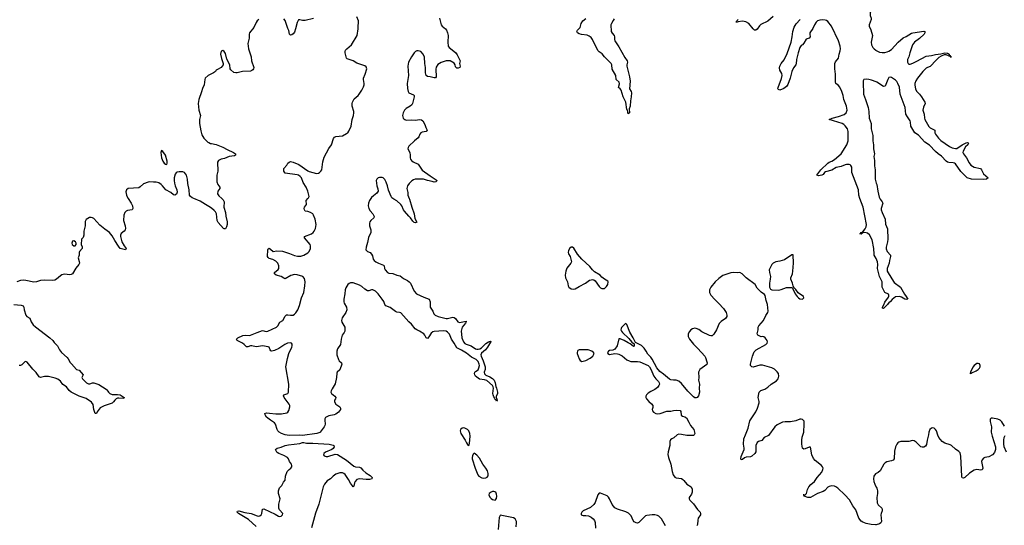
# Model space of a CAD drawing. Header units: inches. Extents: x 1474254 to 1647085, y 640389 to 772279.
# Tile 39 of 85: x 1527117 to 1541925, y 715091 to 722688. Entities that reach past the tile are written whole.
import ezdxf

# ---------------------------------------------------------------- set-up
doc = ezdxf.new("R2010")
doc.units = ezdxf.units.IN
doc.header["$MEASUREMENT"] = 0
for name, color, linetype in [('B5721', 7, 'Continuous'), ('B5722', 7, 'Continuous'), ('B5731', 7, 'Continuous'), ('B5732', 7, 'Continuous'), ('B5741', 7, 'Continuous'), ('B5742', 7, 'Continuous')]:
    doc.layers.add(name, color=color, linetype=linetype)

msp = doc.modelspace()

# ---------------------------------------------------------------- linework, layer by layer
at = {"layer": 'B5721', "color": 6, "elevation": 700}
for points in [[(1528747, 720000), (1528793, 719930), (1528814, 719890), (1528820, 719850), (1528810, 719829), (1528740, 719820), (1528718, 719810), (1528699, 719790), (1528681, 719750), (1528676, 719670), (1528706, 719590), (1528711, 719550), (1528704, 719530), (1528689, 719511), (1528643, 719477), (1528634, 719450), (1528633, 719430), (1528651, 719350), (1528689, 719289), (1528720, 719250), (1528710, 719232), (1528687, 719233), (1528630, 719252), (1528604, 719284), (1528549, 719369), (1528510, 719442), (1528470, 719488), (1528399, 719539), (1528322, 719602), (1528230, 719700), (1528210, 719713), (1528190, 719717), (1528166, 719714), (1528116, 719684), (1528103, 719657), (1528100, 719590), (1528084, 719510), (1528083, 719450), (1528070, 719415), (1528046, 719390), (1528041, 719310), (1528055, 719275), (1528055, 719250), (1528015, 719205), (1528011, 719190), (1528011, 719150), (1527995, 719110), (1528014, 719054), (1528015, 719030), (1528006, 719010), (1527964, 718956), (1527910, 718869), (1527890, 718858), (1527870, 718855), (1527790, 718862), (1527750, 718853), (1527730, 718841), (1527670, 718787), (1527644, 718776), (1527611, 718769), (1527484, 718776), (1527430, 718769), (1527370, 718751), (1527330, 718745), (1527210, 718771), (1527170, 718774), (1527130, 718770), (1527072, 718748)], [(1530000, 719854), (1529963, 719883), (1529910, 719910), (1529830, 719959), (1529734, 720000)], [(1527031, 718411), (1527140, 718400), (1527171, 718390), (1527179, 718370), (1527184, 718330), (1527211, 718250), (1527227, 718230), (1527270, 718203), (1527290, 718150), (1527321, 718101), (1527353, 718073), (1527570, 717910), (1527616, 717870), (1527638, 717838), (1527688, 717788), (1527716, 717730), (1527746, 717686), (1527832, 717610), (1527848, 717590), (1527877, 717537), (1527895, 717515), (1527974, 717434), (1528010, 717421), (1528073, 717350), (1528051, 717310), (1528060, 717290), (1528101, 717250), (1528124, 717230), (1528150, 717217), (1528170, 717215), (1528210, 717230), (1528230, 717233), (1528308, 717208), (1528419, 717139), (1528430, 717129), (1528453, 717090), (1528473, 717070), (1528510, 717058), (1528590, 717058), (1528630, 717050), (1528688, 717010), (1528682, 716998), (1528610, 717003), (1528590, 717001), (1528568, 716992), (1528547, 716973), (1528530, 716944), (1528510, 716928), (1528390, 716886), (1528330, 716857), (1528282, 716798), (1528270, 716769), (1528250, 716773), (1528232, 716830), (1528224, 716904), (1528199, 716939), (1528116, 716996), (1528010, 717031), (1527890, 717092), (1527859, 717119), (1527820, 717170), (1527768, 717208), (1527730, 717255), (1527690, 717287), (1527650, 717303), (1527550, 717326), (1527490, 717326), (1527430, 717314), (1527410, 717321), (1527366, 717386), (1527316, 717436), (1527230, 717544), (1527210, 717551), (1527195, 717545), (1527150, 717501), (1527130, 717491), (1527110, 717491)]]:
    msp.add_lwpolyline(points, dxfattribs=at)
msp.add_lwpolyline([(1527930, 719364), (1527910, 719358), (1527901, 719330), (1527906, 719310), (1527930, 719291), (1527950, 719292), (1527968, 719310), (1527969, 719330), (1527955, 719350)], close=True, dxfattribs=at)
at = {"layer": 'B5722', "color": 6, "elevation": 700}
for points in [[(1530000, 721872), (1529952, 721848), (1529909, 721811), (1529900, 721790), (1529893, 721710), (1529867, 721653), (1529854, 721606), (1529810, 721490), (1529802, 721430), (1529810, 721331), (1529838, 721250), (1529821, 721190), (1529820, 721130), (1529840, 721020), (1529859, 720959), (1529889, 720909), (1529947, 720850), (1529961, 720841), (1529989, 720829), (1530000, 720827)], [(1529734, 720000), (1529711, 720010), (1529685, 720030), (1529673, 720053), (1529667, 720130), (1529646, 720226), (1529641, 720290), (1529625, 720350), (1529597, 720390), (1529570, 720403), (1529517, 720403), (1529484, 720396), (1529470, 720389), (1529454, 720366), (1529439, 720310), (1529438, 720270), (1529445, 720230), (1529456, 720190), (1529482, 720130), (1529486, 720094), (1529474, 720066), (1529450, 720052), (1529430, 720055), (1529389, 720089), (1529316, 720130), (1529267, 720190), (1529246, 720210), (1529210, 720235), (1529170, 720249), (1529130, 720245), (1529070, 720251), (1529050, 720246), (1528978, 720222), (1528930, 720176), (1528910, 720164), (1528750, 720150), (1528726, 720134), (1528716, 720104), (1528723, 720050), (1528744, 720004), (1528747, 720000)]]:
    msp.add_lwpolyline(points, dxfattribs=at)
msp.add_lwpolyline([(1529250, 720722), (1529238, 720690), (1529250, 720610), (1529270, 720562), (1529290, 720530), (1529310, 720515), (1529330, 720511), (1529337, 720530), (1529336, 720564), (1529311, 720650), (1529270, 720709)], close=True, dxfattribs=at)
at = {"layer": 'B5731', "color": 6}
for points, elevation in [([(1530155, 720000), (1530179, 719979), (1530194, 719950), (1530188, 719870), (1530213, 719790), (1530218, 719738), (1530240, 719650), (1530238, 719610), (1530230, 719574), (1530213, 719547), (1530190, 719544), (1530180, 719550), (1530101, 719641), (1530089, 719669), (1530075, 719770), (1530060, 719800), (1530041, 719821), (1530000, 719854)], 700), ([(1532399, 720000), (1532380, 719970), (1532362, 719930), (1532359, 719890), (1532370, 719850), (1532390, 719817), (1532429, 719770), (1532447, 719730), (1532443, 719710), (1532397, 719670), (1532384, 719650), (1532378, 719630), (1532378, 719590), (1532396, 719530), (1532396, 719490), (1532363, 719417), (1532350, 719342), (1532328, 719270), (1532325, 719230), (1532346, 719206), (1532390, 719191), (1532410, 719165), (1532422, 719142), (1532435, 719090), (1532448, 719068), (1532471, 719051), (1532514, 719030), (1532590, 719002), (1532600, 718990), (1532605, 718950), (1532612, 718932), (1532650, 718887), (1532670, 718877), (1532730, 718873), (1532790, 718850), (1532838, 718838), (1532890, 718800), (1532950, 718770), (1532976, 718750), (1532996, 718730), (1533050, 718610), (1533085, 718570), (1533197, 718517), (1533277, 718490), (1533288, 718448), (1533289, 718370), (1533329, 718309), (1533344, 718270), (1533364, 718250), (1533409, 718229), (1533530, 718196), (1533550, 718196), (1533630, 718216), (1533650, 718214), (1533670, 718198), (1533709, 718149), (1533730, 718140), (1533830, 718157), (1533832, 718150), (1533822, 718130), (1533773, 718067), (1533765, 718050), (1533759, 718010), (1533761, 717961), (1533769, 717909), (1533790, 717850), (1533810, 717824), (1533831, 717811), (1533906, 717790), (1533970, 717744), (1533990, 717739), (1534010, 717739), (1534035, 717745), (1534062, 717758), (1534130, 717824), (1534166, 717850), (1534198, 717858), (1534208, 717850), (1534197, 717843), (1534153, 717770), (1534123, 717730), (1534064, 717676), (1534052, 717650), (1534057, 717630), (1534090, 717561), (1534117, 717470), (1534116, 717430), (1534103, 717390), (1534107, 717367), (1534127, 717347), (1534190, 717324), (1534230, 717299), (1534255, 717270), (1534270, 717233), (1534278, 717178), (1534290, 717154), (1534305, 717090), (1534304, 717070), (1534284, 717024), (1534284, 717010), (1534290, 717001), (1534296, 716970), (1534290, 716954), (1534278, 716978), (1534270, 716981), (1534263, 717003), (1534250, 717020), (1534237, 717050), (1534233, 717070), (1534244, 717150), (1534240, 717170), (1534227, 717190), (1534145, 717265), (1534110, 717277), (1534030, 717286), (1533972, 717330), (1533960, 717350), (1533956, 717370), (1533962, 717390), (1533970, 717401), (1534012, 717428), (1534024, 717456), (1534030, 717490), (1534027, 717510), (1534010, 717550), (1533980, 717580), (1533910, 717619), (1533836, 717676), (1533763, 717723), (1533690, 717759), (1533652, 717830), (1533613, 717890), (1533581, 717961), (1533553, 717993), (1533530, 718006), (1533490, 718015), (1533350, 718004), (1533330, 717997), (1533304, 717976), (1533270, 717921), (1533250, 717900), (1533230, 717907), (1533211, 717950), (1533195, 717970), (1533131, 718010), (1533088, 718028), (1533064, 718044), (1533010, 718115), (1532970, 718149), (1532850, 718281), (1532830, 718291), (1532790, 718296), (1532770, 718304), (1532690, 718363), (1532624, 718390), (1532610, 718407), (1532592, 718452), (1532568, 718490), (1532509, 718570), (1532470, 718610), (1532430, 718630), (1532410, 718630), (1532370, 718615), (1532350, 718616), (1532310, 718637), (1532261, 718681), (1532230, 718700), (1532130, 718732), (1532090, 718736), (1532070, 718726), (1532054, 718710), (1532021, 718659), (1532011, 718630), (1532008, 718570), (1531992, 718490), (1531993, 718450), (1531999, 718430), (1532034, 718370), (1532039, 718330), (1532023, 718290), (1531967, 718210), (1531956, 718170), (1531963, 718143), (1532006, 718070), (1532007, 718010), (1531999, 717990), (1531969, 717950), (1531954, 717890), (1531943, 717810), (1531898, 717742), (1531885, 717710), (1531889, 717650), (1531910, 717582), (1531923, 717563), (1531958, 717530), (1531964, 717510), (1531933, 717427), (1531892, 717390), (1531885, 717375), (1531884, 717310), (1531864, 717216), (1531818, 717142), (1531802, 717110), (1531799, 717090), (1531806, 717070), (1531856, 717030), (1531873, 717010), (1531866, 716990), (1531850, 716970), (1531850, 716944), (1531872, 716912), (1531931, 716871), (1531941, 716850), (1531940, 716830), (1531911, 716790), (1531870, 716760), (1531848, 716750), (1531766, 716734), (1531717, 716710), (1531705, 716690), (1531704, 716670), (1531711, 716610), (1531708, 716590), (1531698, 716570), (1531637, 716490), (1531630, 716486), (1531585, 716470), (1531370, 716441), (1531330, 716445), (1531170, 716442), (1531108, 716450), (1531057, 716470), (1531022, 716490), (1530998, 716510), (1530987, 716530), (1530964, 716610), (1530947, 716630), (1530889, 716670), (1530830, 716718), (1530807, 716750), (1530805, 716770), (1530830, 716782), (1530874, 716774), (1530968, 716768), (1531053, 716767), (1531137, 716783), (1531150, 716790), (1531165, 716815), (1531178, 716870), (1531180, 716890), (1531172, 716910), (1531095, 717010), (1531083, 717037), (1531089, 717051), (1531150, 717070), (1531162, 717090), (1531165, 717210), (1531122, 717470), (1531143, 717597), (1531167, 717673), (1531210, 717770), (1531216, 717790), (1531215, 717815), (1531207, 717827), (1531190, 717834), (1531146, 717830), (1531103, 717810), (1531013, 717747), (1530950, 717716), (1530910, 717709), (1530895, 717715), (1530886, 717726), (1530871, 717770), (1530855, 717775), (1530770, 717787), (1530710, 717776), (1530675, 717775), (1530610, 717787), (1530590, 717787), (1530550, 717773), (1530530, 717773), (1530495, 717810), (1530467, 717830), (1530388, 717870), (1530380, 717890), (1530396, 717910), (1530475, 717945), (1530510, 717950), (1530570, 717945), (1530590, 717948), (1530689, 717990), (1530770, 718018), (1530825, 718005), (1530850, 718009), (1530980, 718070), (1531002, 718090), (1531030, 718141), (1531075, 718170), (1531110, 718232), (1531129, 718251), (1531150, 718254), (1531190, 718247), (1531230, 718249), (1531250, 718261), (1531270, 718281), (1531301, 718330), (1531324, 718396), (1531354, 718510), (1531389, 718590), (1531408, 718690), (1531409, 718749), (1531399, 718799), (1531374, 718830), (1531290, 718856), (1531250, 718859), (1531197, 718843), (1531110, 718796), (1531090, 718803), (1531050, 718830), (1530973, 718850), (1530947, 718867), (1530949, 718890), (1531007, 718933), (1531015, 718950), (1531016, 718990), (1530999, 719030), (1530970, 719059), (1530924, 719084), (1530870, 719100), (1530854, 719114), (1530846, 719130), (1530848, 719230), (1530855, 719245), (1530870, 719253), (1530890, 719241), (1530930, 719204), (1530986, 719214), (1531070, 719212), (1531176, 719176), (1531250, 719145), (1531294, 719134), (1531344, 719136), (1531390, 719150), (1531450, 719184), (1531470, 719205), (1531490, 719250), (1531493, 719290), (1531485, 719310), (1531399, 719410), (1531400, 719430), (1531507, 719470), (1531531, 719489), (1531547, 719510), (1531565, 719550), (1531576, 719610), (1531560, 719690), (1531538, 719750), (1531526, 719770), (1531493, 719793), (1531450, 719807), (1531413, 719813), (1531400, 719830), (1531397, 719850), (1531402, 719870), (1531430, 719910), (1531428, 719970), (1531453, 720000)], 700), ([(1532976, 720000), (1532980, 719990), (1533013, 719870), (1533049, 719770), (1533061, 719701), (1533092, 719648), (1533070, 719635), (1533050, 719643), (1533030, 719662), (1532996, 719710), (1532970, 719734), (1532904, 719810), (1532890, 719832), (1532865, 719890), (1532848, 719910), (1532790, 719966), (1532743, 719990), (1532730, 720000)], 700), ([(1540000, 719101), (1539970, 719149), (1539966, 719166), (1539965, 719250), (1539938, 719378), (1539897, 719457), (1539870, 719482), (1539830, 719488), (1539797, 719483), (1539770, 719466), (1539750, 719470), (1539764, 719476), (1539772, 719490), (1539797, 719503), (1539833, 719547), (1539846, 719574), (1539852, 719612), (1539801, 719870), (1539751, 720000)], 700), ([(1540000, 715100), (1539990, 715097), (1539921, 715101), (1539850, 715117), (1539797, 715137), (1539773, 715153), (1539739, 715199), (1539690, 715325), (1539646, 715386), (1539596, 715476), (1539527, 715550), (1539419, 715650), (1539390, 715671), (1539370, 715680), (1539330, 715686), (1539290, 715676), (1539270, 715665), (1539226, 715614), (1539202, 715598), (1539116, 715570), (1539010, 715511), (1538970, 715510), (1538913, 715530), (1538908, 715548), (1538902, 715550), (1538930, 715551), (1538950, 715569), (1538966, 715630), (1538986, 715670), (1539016, 715704), (1539073, 715750), (1539109, 715811), (1539179, 715890), (1539198, 715930), (1539200, 715950), (1539192, 715970), (1539177, 715990), (1539083, 716063), (1539055, 716095), (1539031, 716150), (1539010, 716263), (1538990, 716267), (1538930, 716239), (1538910, 716236), (1538892, 716252), (1538879, 716310), (1538878, 716370), (1538885, 716415), (1538912, 716490), (1538917, 716610), (1538914, 716654), (1538907, 716667), (1538890, 716682), (1538870, 716686), (1538850, 716684), (1538790, 716660), (1538710, 716645), (1538630, 716645), (1538590, 716640), (1538510, 716603), (1538475, 716570), (1538379, 716441), (1538315, 716410), (1538277, 716363), (1538230, 716349), (1538210, 716335), (1538190, 716290), (1538187, 716193), (1538171, 716170), (1538130, 716130), (1538110, 716118), (1538044, 716116), (1538017, 716103), (1537990, 716081), (1537970, 716073), (1537961, 716090), (1537966, 716126), (1538013, 716230), (1538014, 716250), (1538004, 716310), (1538007, 716390), (1538035, 716450), (1538071, 716550), (1538100, 716660), (1538190, 716796), (1538214, 716850), (1538236, 716930), (1538237, 716950), (1538225, 717010), (1538233, 717067), (1538240, 717090), (1538265, 717115), (1538322, 717138), (1538370, 717169), (1538421, 717210), (1538497, 717263), (1538522, 717290), (1538531, 717310), (1538534, 717330), (1538527, 717370), (1538510, 717399), (1538470, 717436), (1538430, 717457), (1538290, 717495), (1538250, 717495), (1538150, 717467), (1538127, 717470), (1538108, 717490), (1538108, 717510), (1538137, 717630), (1538162, 717698), (1538192, 717728), (1538337, 717810), (1538358, 717830), (1538365, 717850), (1538360, 717870), (1538330, 717907), (1538310, 717921), (1538290, 717927), (1538270, 717925), (1538236, 717936), (1538217, 717950), (1538210, 717970), (1538222, 718030), (1538225, 718070), (1538232, 718090), (1538304, 718170), (1538337, 718243), (1538369, 718290), (1538373, 718310), (1538363, 718410), (1538344, 718470), (1538330, 718546), (1538320, 718560), (1538270, 718594), (1538210, 718656), (1538178, 718710), (1538041, 718810), (1537982, 718870), (1537950, 718888), (1537910, 718885), (1537850, 718891), (1537810, 718886), (1537690, 718842), (1537630, 718799), (1537577, 718750), (1537512, 718670), (1537490, 718630), (1537490, 718590), (1537510, 718550), (1537570, 718482), (1537630, 718425), (1537700, 718350), (1537741, 718290), (1537752, 718250), (1537750, 718230), (1537730, 718196), (1537665, 718155), (1537636, 718124), (1537595, 718030), (1537557, 717963), (1537530, 717939), (1537510, 717936), (1537490, 717941), (1537378, 717998), (1537330, 718034), (1537290, 718050), (1537270, 718051), (1537236, 718044), (1537210, 718028), (1537190, 718003), (1537173, 717970), (1537169, 717950), (1537172, 717930), (1537193, 717890), (1537253, 717813), (1537316, 717750), (1537419, 717630), (1537432, 717610), (1537453, 717547), (1537456, 717530), (1537450, 717509), (1537346, 717434), (1537328, 717392), (1537333, 717310), (1537328, 717270), (1537342, 717210), (1537334, 717150), (1537340, 717090), (1537324, 717036), (1537307, 717013), (1537290, 717005), (1537270, 717006), (1537250, 717020), (1537167, 717107), (1537070, 717223), (1537030, 717259), (1536990, 717273), (1536949, 717271), (1536910, 717277), (1536890, 717285), (1536802, 717362), (1536744, 717404), (1536698, 717458), (1536630, 717587), (1536610, 717616), (1536564, 717664), (1536541, 717710), (1536510, 717752), (1536470, 717792), (1536379, 717839), (1536344, 717910), (1536294, 717994), (1536250, 718109), (1536238, 718118), (1536230, 718122), (1536170, 718063), (1536161, 718050), (1536159, 718030), (1536168, 718010), (1536184, 717990), (1536280, 717900), (1536324, 717844), (1536356, 717816), (1536361, 717790), (1536357, 717783), (1536350, 717779), (1536300, 717820), (1536270, 717832), (1536210, 717870), (1536150, 717891), (1536130, 717891), (1536101, 717790), (1536070, 717739), (1536039, 717721), (1535990, 717717), (1535972, 717710), (1535956, 717690), (1535961, 717670), (1535990, 717656), (1536070, 717671), (1536110, 717669), (1536130, 717663), (1536179, 717639), (1536250, 717578), (1536281, 717561), (1536310, 717552), (1536410, 717552), (1536446, 717546), (1536570, 717493), (1536591, 717471), (1536610, 717439), (1536654, 717330), (1536685, 717290), (1536724, 717250), (1536736, 717230), (1536737, 717210), (1536731, 717190), (1536710, 717160), (1536670, 717130), (1536610, 717103), (1536570, 717079), (1536542, 717050), (1536533, 717030), (1536534, 717010), (1536542, 716990), (1536579, 716950), (1536618, 716918), (1536637, 716890), (1536639, 716861), (1536628, 716830), (1536634, 716810), (1536647, 716790), (1536683, 716770), (1536710, 716766), (1536750, 716772), (1536850, 716806), (1536910, 716804), (1536950, 716816), (1536990, 716821), (1537050, 716817), (1537062, 716802), (1537066, 716746), (1537084, 716730), (1537119, 716719), (1537144, 716704), (1537181, 716641), (1537204, 716590), (1537255, 716530), (1537273, 716470), (1537263, 716450), (1537250, 716442), (1537150, 716440), (1537070, 716457), (1537030, 716459), (1537005, 716450), (1536956, 716404), (1536926, 716390), (1536906, 716374), (1536896, 716350), (1536894, 716290), (1536870, 716197), (1536865, 716155), (1536874, 716110), (1536908, 716008), (1536930, 715899), (1536946, 715850), (1536970, 715816), (1536990, 715804), (1537070, 715792), (1537090, 715780), (1537106, 715766), (1537152, 715710), (1537218, 715670), (1537232, 715632), (1537232, 715590), (1537221, 715559), (1537185, 715510), (1537184, 715490), (1537195, 715470), (1537253, 715413), (1537309, 715330), (1537353, 715290), (1537357, 715270), (1537354, 715250), (1537323, 715197), (1537314, 715170), (1537310, 715104), (1537299, 715081)], 800), ([(1530675, 715075), (1530557, 715177), (1530407, 715270), (1530389, 715291), (1530390, 715294), (1530395, 715305), (1530412, 715310), (1530503, 715283), (1530597, 715270), (1530690, 715232), (1530710, 715228), (1530730, 715233), (1530750, 715250), (1530761, 715270), (1530768, 715332), (1530770, 715336), (1530790, 715337), (1530959, 715259), (1531010, 715226), (1531030, 715224), (1531050, 715229), (1531070, 715246), (1531076, 715270), (1531023, 715323), (1531014, 715350), (1531013, 715410), (1531037, 715490), (1531012, 715570), (1531008, 715610), (1531026, 715654), (1531058, 715690), (1531083, 715737), (1531111, 715769), (1531113, 715830), (1531141, 715899), (1531168, 715932), (1531197, 715950), (1531211, 715970), (1531212, 715990), (1531204, 716010), (1531173, 716050), (1531159, 716090), (1531145, 716110), (1531090, 716142), (1531014, 716170), (1530990, 716184), (1530982, 716190), (1530966, 716230), (1530987, 716250), (1531050, 716264), (1531112, 716290), (1531158, 716302), (1531330, 716322), (1531370, 716337), (1531390, 716337), (1531430, 716327), (1531527, 716327), (1531770, 716311), (1531834, 716294), (1531841, 716290), (1531846, 716270), (1531834, 716246), (1531811, 716229), (1531718, 716190), (1531690, 716170), (1531686, 716150), (1531697, 716137), (1531726, 716126), (1531750, 716126), (1531860, 716160), (1531896, 716156), (1532030, 716072), (1532140, 715980), (1532170, 715970), (1532227, 715967), (1532250, 715957), (1532280, 715920), (1532321, 715881), (1532390, 715840), (1532418, 715810), (1532414, 715790), (1532379, 715781), (1532330, 715779), (1532230, 715787), (1532210, 715785), (1532190, 715777), (1532163, 715750), (1532154, 715730), (1532142, 715678), (1532130, 715670), (1532124, 715684), (1532090, 715725), (1532061, 715781), (1532012, 715852), (1531992, 715872), (1531970, 715881), (1531930, 715881), (1531870, 715858), (1531830, 715830), (1531790, 715791), (1531743, 715757), (1531703, 715710), (1531682, 715670), (1531617, 715410), (1531564, 715276), (1531523, 715110), (1531505, 715055)], 700), ([(1540000, 715871), (1539990, 715865), (1539965, 715830), (1539960, 715790), (1539964, 715750), (1539978, 715710), (1540000, 715666)], 800), ([(1536830, 715082), (1536770, 715186), (1536730, 715227), (1536710, 715238), (1536670, 715249), (1536631, 715249), (1536550, 715239), (1536530, 715231), (1536430, 715132), (1536410, 715124), (1536390, 715126), (1536361, 715141), (1536341, 715161), (1536313, 715233), (1536295, 715255), (1536273, 715273), (1536233, 715293), (1536110, 715332), (1536070, 715356), (1536030, 715405), (1535989, 715490), (1535970, 715516), (1535950, 715533), (1535850, 715575), (1535830, 715574), (1535812, 715550), (1535770, 715436), (1535750, 715404), (1535700, 715360), (1535590, 715307), (1535571, 715290), (1535562, 715270), (1535561, 715250), (1535590, 715237), (1535630, 715238), (1535670, 715231), (1535713, 715213), (1535743, 715190), (1535761, 715161), (1535771, 715131), (1535776, 715050)], 800), ([(1534582, 715070), (1534591, 715130), (1534587, 715150), (1534567, 715187), (1534544, 715204), (1534370, 715238), (1534350, 715241), (1534343, 715237), (1534330, 715210), (1534313, 715027)], 800)]:
    msp.add_lwpolyline(points, dxfattribs=dict(at, elevation=elevation))
at = {"layer": 'B5731', "color": 6, "elevation": 800}
for points in [[(1535430, 719269), (1535410, 719269), (1535390, 719256), (1535370, 719222), (1535365, 719190), (1535371, 719170), (1535394, 719130), (1535416, 719050), (1535407, 719030), (1535344, 718956), (1535329, 718911), (1535321, 718850), (1535327, 718810), (1535354, 718750), (1535367, 718687), (1535375, 718670), (1535410, 718645), (1535450, 718639), (1535470, 718643), (1535530, 718679), (1535629, 718730), (1535688, 718772), (1535710, 718780), (1535730, 718782), (1535750, 718778), (1535770, 718764), (1535830, 718677), (1535850, 718658), (1535870, 718647), (1535910, 718649), (1535943, 718677), (1535964, 718710), (1535969, 718749), (1535961, 718761), (1535910, 718789), (1535870, 718821), (1535845, 718850), (1535762, 718902), (1535730, 718930), (1535690, 718978), (1535570, 719090), (1535504, 719164), (1535450, 719255)], [(1538750, 719155), (1538730, 719153), (1538618, 719082), (1538550, 719058), (1538490, 719048), (1538451, 719029), (1538430, 719010), (1538390, 718930), (1538392, 718890), (1538408, 718830), (1538406, 718790), (1538392, 718730), (1538393, 718690), (1538396, 718670), (1538410, 718641), (1538430, 718627), (1538530, 718624), (1538570, 718632), (1538650, 718666), (1538725, 718665), (1538738, 718658), (1538746, 718646), (1538781, 718570), (1538810, 718527), (1538830, 718507), (1538850, 718496), (1538890, 718491), (1538909, 718510), (1538904, 718530), (1538823, 718583), (1538790, 718635), (1538762, 718662), (1538748, 718688), (1538741, 718730), (1538715, 718790), (1538715, 718810), (1538739, 718870), (1538746, 718910), (1538754, 719030)], [(1535550, 717730), (1535530, 717726), (1535510, 717716), (1535504, 717710), (1535499, 717690), (1535503, 717670), (1535532, 717592), (1535547, 717567), (1535570, 717553), (1535630, 717567), (1535697, 717603), (1535736, 717630), (1535759, 717670), (1535749, 717690), (1535724, 717710), (1535668, 717728)], [(1533785, 716555), (1533770, 716549), (1533748, 716532), (1533744, 716510), (1533747, 716490), (1533754, 716470), (1533816, 716370), (1533835, 716330), (1533850, 716307), (1533870, 716291), (1533879, 716301), (1533882, 716318), (1533891, 716431), (1533887, 716470), (1533870, 716509), (1533850, 716529), (1533810, 716549)], [(1533950, 716174), (1533938, 716162), (1533925, 716135), (1533920, 716110), (1533923, 716090), (1533965, 715950), (1534005, 715850), (1534023, 715830), (1534070, 715806), (1534090, 715801), (1534130, 715805), (1534150, 715816), (1534164, 715836), (1534163, 715870), (1534151, 715911), (1534127, 715950), (1534081, 716010), (1534030, 716101), (1533990, 716144)], [(1534250, 715600), (1534230, 715597), (1534209, 715590), (1534179, 715570), (1534175, 715550), (1534190, 715513), (1534210, 715493), (1534230, 715480), (1534270, 715471), (1534287, 715493), (1534292, 715528), (1534290, 715557), (1534277, 715590)]]:
    msp.add_lwpolyline(points, close=True, dxfattribs=at)
at = {"layer": 'B5732', "color": 6, "elevation": 700}
for points in [[(1540000, 723094), (1539994, 723090), (1539970, 723051), (1539961, 723010), (1539962, 722990), (1539981, 722950), (1539983, 722930), (1539926, 722834), (1539907, 722790), (1539906, 722750), (1539921, 722710), (1539921, 722690), (1539893, 722610), (1539894, 722590), (1539918, 722538), (1539945, 722450), (1539925, 722350), (1539930, 722310), (1539950, 722272), (1539968, 722250), (1539991, 722231), (1540000, 722226)], [(1530714, 722690), (1530689, 722671), (1530672, 722648), (1530637, 722570), (1530575, 722490), (1530569, 722470), (1530570, 722410), (1530548, 722332), (1530559, 722250), (1530596, 722130), (1530602, 722070), (1530637, 721970), (1530635, 721950), (1530626, 721934), (1530610, 721923), (1530586, 721914), (1530470, 721909), (1530390, 721887), (1530367, 721887), (1530336, 721896), (1530293, 721933), (1530282, 721950), (1530280, 722010), (1530235, 722095), (1530210, 722178), (1530190, 722209), (1530170, 722225), (1530147, 722213), (1530136, 722170), (1530150, 722105), (1530178, 722030), (1530178, 722010), (1530146, 721970), (1530090, 721942), (1530074, 721930), (1530061, 721910), (1530032, 721888), (1530000, 721872)], [(1531453, 720000), (1531462, 720010), (1531469, 720030), (1531468, 720052), (1531453, 720110), (1531425, 720170), (1531383, 720243), (1531354, 720310), (1531334, 720334), (1531310, 720350), (1531290, 720357), (1531110, 720380), (1531090, 720410), (1531088, 720430), (1531092, 720450), (1531136, 720504), (1531150, 720530), (1531170, 720549), (1531190, 720555), (1531230, 720545), (1531313, 720510), (1531450, 720415), (1531470, 720406), (1531583, 720377), (1531610, 720380), (1531627, 720390), (1531648, 720410), (1531659, 720430), (1531677, 720550), (1531698, 720622), (1531769, 720751), (1531808, 720810), (1531835, 720905), (1531850, 720923), (1531870, 720933), (1531970, 720945), (1532030, 720976), (1532050, 720990), (1532066, 721014), (1532100, 721090), (1532115, 721190), (1532139, 721250), (1532145, 721290), (1532143, 721310), (1532118, 721390), (1532117, 721430), (1532122, 721450), (1532150, 721500), (1532206, 721550), (1532222, 721570), (1532264, 721630), (1532290, 721679), (1532299, 721710), (1532300, 721730), (1532288, 721790), (1532289, 721810), (1532313, 721870), (1532336, 721950), (1532330, 721979), (1532310, 721997), (1532190, 722035), (1532130, 722071), (1532041, 722101), (1532031, 722111), (1532011, 722190), (1532011, 722210), (1532018, 722230), (1532035, 722250), (1532106, 722310), (1532191, 722449), (1532208, 722550), (1532207, 722590), (1532215, 722645), (1532211, 722669), (1532186, 722730)], [(1531534, 722706), (1531410, 722675), (1531370, 722674), (1531330, 722686), (1531310, 722684), (1531290, 722646), (1531267, 722550), (1531250, 722501), (1531230, 722474), (1531210, 722458), (1531190, 722454), (1531176, 722470), (1531166, 722526), (1531150, 722558), (1531110, 722677), (1531090, 722701)], [(1533432, 722710), (1533454, 722610), (1533470, 722589), (1533521, 722550), (1533535, 722530), (1533553, 722490), (1533559, 722450), (1533555, 722350), (1533562, 722290), (1533576, 722270), (1533673, 722193), (1533699, 722159), (1533740, 722070), (1533730, 722030), (1533744, 721990), (1533739, 721970), (1533710, 721958), (1533690, 721961), (1533670, 721982), (1533664, 722010), (1533653, 722033), (1533590, 722070), (1533530, 722069), (1533456, 722044), (1533429, 722031), (1533407, 722013), (1533383, 721977), (1533377, 721943), (1533379, 721830), (1533370, 721816), (1533350, 721813), (1533290, 721831), (1533250, 721832), (1533229, 721849), (1533220, 721890), (1533219, 721970), (1533210, 722030), (1533204, 722124), (1533183, 722170), (1533150, 722208), (1533110, 722222), (1533090, 722220), (1533070, 722210), (1533050, 722190), (1533009, 722131), (1532965, 722050), (1532954, 721990), (1532965, 721850), (1532947, 721730), (1532952, 721652), (1532961, 721610), (1532971, 721591), (1533039, 721559), (1533049, 721550), (1533050, 721530), (1533025, 721430), (1533015, 721410), (1532992, 721388), (1532930, 721352), (1532906, 721330), (1532884, 721290), (1532876, 721250), (1532878, 721230), (1532885, 721210), (1532896, 721196), (1532910, 721186), (1532930, 721180), (1533010, 721185), (1533070, 721178), (1533130, 721190), (1533162, 721182), (1533178, 721170), (1533212, 721112), (1533226, 721066), (1533244, 721030), (1533231, 721009), (1533170, 720998), (1533151, 720989), (1533136, 720970), (1533120, 720930), (1533108, 720912), (1533053, 720870), (1532970, 720790), (1532959, 720770), (1532956, 720750), (1532985, 720690), (1532992, 720650), (1532992, 720610), (1532997, 720590), (1533010, 720570), (1533035, 720550), (1533110, 720519), (1533170, 720428), (1533290, 720340), (1533396, 720270), (1533376, 720250), (1533350, 720249), (1533319, 720259), (1533250, 720270), (1533190, 720294), (1533066, 720294), (1533038, 720282), (1533014, 720266), (1532975, 720225), (1532950, 720190), (1532939, 720150), (1532955, 720090), (1532957, 720050), (1532976, 720000)], [(1536057, 722703), (1536045, 722675), (1536016, 722630), (1536010, 722610), (1536014, 722510), (1536026, 722486), (1536060, 722450), (1536065, 722430), (1536062, 722390), (1536066, 722370), (1536130, 722280), (1536219, 722119), (1536255, 722070), (1536257, 722050), (1536248, 722010), (1536247, 721990), (1536288, 721830), (1536296, 721764), (1536287, 721650), (1536314, 721610), (1536319, 721590), (1536314, 721530), (1536301, 721470), (1536296, 721390), (1536285, 721350), (1536290, 721289), (1536270, 721274), (1536258, 721330), (1536250, 721341), (1536233, 721450), (1536191, 721530), (1536164, 721630), (1536150, 721650), (1536124, 721670), (1536137, 721723), (1536133, 721750), (1536090, 721790), (1536082, 721850), (1536027, 721947), (1536022, 722010), (1536011, 722031), (1535910, 722128), (1535875, 722175), (1535830, 722207), (1535810, 722227), (1535732, 722392), (1535710, 722418), (1535682, 722442), (1535650, 722457), (1535566, 722466), (1535530, 722477), (1535504, 722490), (1535494, 722510), (1535506, 722530), (1535547, 722570), (1535559, 722630), (1535584, 722670), (1535630, 722706)], [(1538450, 722735), (1538370, 722666), (1538263, 722617), (1538242, 722598), (1538210, 722548), (1538190, 722529), (1538170, 722533), (1538150, 722551), (1538082, 722630), (1538038, 722658), (1537990, 722668), (1537922, 722658), (1537909, 722649), (1537888, 722650), (1537900, 722660), (1537901, 722670), (1537925, 722690)], [(1539751, 720000), (1539750, 720002), (1539738, 720050), (1539731, 720130), (1539634, 720394), (1539631, 720471), (1539619, 720499), (1539609, 720509), (1539590, 720514), (1539553, 720513), (1539530, 720508), (1539470, 720483), (1539394, 720466), (1539330, 720428), (1539238, 720402), (1539221, 720390), (1539199, 720361), (1539182, 720350), (1539130, 720344), (1539107, 720350), (1539165, 720430), (1539270, 720532), (1539290, 720546), (1539330, 720561), (1539373, 720587), (1539470, 720670), (1539559, 720810), (1539575, 720870), (1539576, 721010), (1539565, 721050), (1539534, 721094), (1539514, 721114), (1539489, 721129), (1539289, 721190), (1539337, 721210), (1539430, 721231), (1539516, 721264), (1539548, 721290), (1539561, 721330), (1539552, 721390), (1539514, 721490), (1539501, 721550), (1539480, 721610), (1539450, 721674), (1539430, 721699), (1539393, 721730), (1539386, 721750), (1539385, 721870), (1539377, 721950), (1539377, 722030), (1539385, 722055), (1539432, 722110), (1539441, 722170), (1539459, 722221), (1539461, 722250), (1539455, 722290), (1539430, 722370), (1539325, 722590), (1539270, 722660), (1539250, 722675), (1539230, 722682), (1539190, 722686), (1539150, 722683), (1539118, 722670), (1539097, 722650), (1539071, 722610), (1539046, 722554), (1539001, 722490), (1538998, 722470), (1539007, 722430), (1538988, 722412), (1538947, 722393), (1538910, 722333), (1538890, 722312), (1538870, 722299), (1538850, 722269), (1538823, 722190), (1538817, 722150), (1538801, 722090), (1538796, 722024), (1538791, 722010), (1538755, 721965), (1538730, 721910), (1538706, 721810), (1538670, 721715), (1538650, 721686), (1538610, 721653), (1538550, 721630), (1538530, 721637), (1538521, 721650), (1538522, 721670), (1538575, 721805), (1538583, 721850), (1538577, 721877), (1538547, 721930), (1538544, 721964), (1538548, 721990), (1538569, 722030), (1538614, 722086), (1538659, 722181), (1538718, 722350), (1538735, 722430), (1538746, 722510), (1538765, 722575), (1538796, 722624), (1538854, 722690)], [(1540000, 721754), (1539930, 721781), (1539890, 721790), (1539846, 721794), (1539810, 721787), (1539802, 721770), (1539801, 721750), (1539808, 721570), (1539840, 721490), (1539878, 721370), (1539887, 721310), (1539893, 721210), (1539921, 721130), (1539925, 721050), (1539947, 720950), (1539946, 720870), (1539956, 720810), (1539957, 720750), (1539973, 720670), (1539962, 720630), (1539971, 720571), (1539973, 720490), (1539981, 720430), (1539984, 720290), (1540000, 720233)], [(1530000, 720827), (1530070, 720815), (1530170, 720774), (1530236, 720736), (1530333, 720693), (1530361, 720670), (1530362, 720650), (1530350, 720643), (1530270, 720633), (1530196, 720604), (1530145, 720590), (1530109, 720570), (1530094, 720546), (1530096, 720410), (1530082, 720350), (1530081, 720250), (1530095, 720210), (1530127, 720170), (1530125, 720150), (1530095, 720110), (1530091, 720070), (1530110, 720039), (1530155, 720000)], [(1532730, 720000), (1532713, 720013), (1532702, 720030), (1532665, 720125), (1532650, 720190), (1532630, 720248), (1532610, 720287), (1532585, 720310), (1532570, 720315), (1532530, 720316), (1532508, 720310), (1532487, 720293), (1532480, 720270), (1532481, 720230), (1532489, 720190), (1532505, 720145), (1532507, 720110), (1532490, 720082), (1532437, 720043), (1532410, 720017), (1532399, 720000)]]:
    msp.add_lwpolyline(points, dxfattribs=at)
at = {"layer": 'B5741', "color": 6}
for points, elevation in [([(1540054, 720000), (1540059, 719990), (1540089, 719950), (1540096, 719930), (1540072, 719850), (1540074, 719830), (1540086, 719790), (1540132, 719690), (1540137, 719617), (1540166, 719546), (1540175, 719390), (1540170, 719350), (1540147, 719270), (1540147, 719247), (1540163, 719203), (1540215, 719150), (1540216, 719130), (1540200, 719070), (1540195, 719030), (1540165, 718950), (1540164, 718910), (1540232, 718792), (1540270, 718740), (1540362, 718670), (1540422, 718562), (1540451, 718531), (1540473, 718490), (1540454, 718486), (1540430, 718489), (1540379, 718519), (1540350, 718528), (1540290, 718523), (1540237, 718483), (1540210, 718451), (1540195, 718445), (1540170, 718407), (1540110, 718348), (1540095, 718355), (1540091, 718370), (1540114, 718406), (1540130, 718442), (1540183, 718517), (1540189, 718530), (1540188, 718550), (1540182, 718562), (1540129, 718590), (1540088, 718670), (1540086, 718750), (1540046, 718830), (1540021, 718930), (1540017, 718950), (1540025, 719010), (1540018, 719050), (1540000, 719100), (1540000, 719101)], 700), ([(1541930, 716583), (1541890, 716645), (1541861, 716670), (1541830, 716685), (1541750, 716700), (1541730, 716699), (1541714, 716686), (1541711, 716669), (1541710, 716650), (1541731, 716570), (1541730, 716490), (1541742, 716430), (1541794, 716270), (1541793, 716230), (1541777, 716183), (1541748, 716150), (1541690, 716122), (1541630, 716109), (1541610, 716099), (1541590, 716076), (1541583, 716050), (1541603, 715950), (1541593, 715927), (1541570, 715920), (1541510, 715928), (1541470, 715918), (1541403, 715877), (1541330, 715810), (1541310, 715800), (1541290, 715806), (1541284, 715824), (1541272, 716130), (1541259, 716179), (1541241, 716201), (1541190, 716235), (1541130, 716290), (1541110, 716300), (1541030, 716326), (1540990, 716352), (1540942, 716410), (1540925, 716445), (1540903, 716510), (1540890, 716533), (1540870, 716550), (1540850, 716554), (1540831, 716550), (1540805, 716530), (1540789, 716490), (1540785, 716450), (1540765, 716370), (1540755, 716305), (1540739, 716281), (1540713, 716267), (1540690, 716266), (1540670, 716272), (1540648, 716288), (1540601, 716341), (1540570, 716362), (1540544, 716364), (1540488, 716352), (1540370, 716350), (1540341, 716339), (1540324, 716330), (1540308, 716312), (1540289, 716271), (1540275, 716205), (1540267, 716090), (1540256, 716070), (1540230, 716058), (1540156, 716044), (1540131, 716030), (1540115, 716010), (1540057, 715910), (1540030, 715887), (1540000, 715871)], 800), ([(1541958, 716190), (1541922, 716270), (1541916, 716316), (1541916, 716370), (1541922, 716410), (1541938, 716442)], 800), ([(1540000, 715666), (1540008, 715650), (1540018, 715610), (1540016, 715570), (1540006, 715510), (1540015, 715430), (1540030, 715401), (1540082, 715350), (1540090, 715330), (1540089, 715310), (1540072, 715270), (1540069, 715250), (1540077, 715150), (1540070, 715130), (1540047, 715113), (1540000, 715100)], 800)]:
    msp.add_lwpolyline(points, dxfattribs=dict(at, elevation=elevation))
at = {"layer": 'B5741', "color": 6, "elevation": 800}
msp.add_lwpolyline([(1541530, 717524), (1541510, 717522), (1541470, 717494), (1541450, 717469), (1541416, 717390), (1541418, 717382), (1541410, 717378), (1541410, 717365), (1541422, 717378), (1541430, 717376), (1541437, 717383), (1541503, 717410), (1541534, 717430), (1541551, 717450), (1541562, 717470), (1541564, 717490), (1541550, 717515)], close=True, dxfattribs=at)
at = {"layer": 'B5742', "color": 6, "elevation": 700}
for points in [[(1540000, 722226), (1540030, 722209), (1540050, 722201), (1540090, 722194), (1540130, 722196), (1540165, 722205), (1540190, 722214), (1540230, 722242), (1540328, 722350), (1540403, 722417), (1540450, 722435), (1540530, 722484), (1540550, 722491), (1540715, 722515), (1540729, 722509), (1540732, 722492), (1540718, 722470), (1540650, 722407), (1540573, 722350), (1540544, 722310), (1540502, 722190), (1540488, 722132), (1540467, 722090), (1540467, 722050), (1540477, 722030), (1540490, 722022), (1540510, 722022), (1540550, 722035), (1540610, 722063), (1540750, 722141), (1540831, 722149), (1540890, 722166), (1540970, 722176), (1541030, 722192), (1541070, 722185), (1541094, 722170), (1541098, 722158), (1541110, 722150), (1541111, 722131), (1541131, 722130), (1541110, 722130), (1541109, 722149), (1541098, 722142), (1541050, 722160), (1541022, 722158), (1540978, 722142), (1540941, 722119), (1540898, 722082), (1540810, 721983), (1540770, 721971), (1540750, 721958), (1540701, 721910), (1540618, 721810), (1540594, 721770), (1540581, 721730), (1540580, 721710), (1540590, 721644), (1540609, 721610), (1540649, 721570), (1540680, 721530), (1540731, 721450), (1540734, 721430), (1540708, 721372), (1540701, 721330), (1540718, 721270), (1540723, 721210), (1540729, 721190), (1540790, 721081), (1540810, 721062), (1540879, 721030), (1540881, 720990), (1540889, 720970), (1540935, 720910), (1540970, 720872), (1541103, 720783), (1541143, 720763), (1541190, 720751), (1541210, 720755), (1541290, 720810), (1541350, 720837), (1541370, 720843), (1541380, 720840), (1541387, 720830), (1541378, 720810), (1541342, 720778), (1541308, 720712), (1541303, 720690), (1541309, 720670), (1541357, 720610), (1541398, 720538), (1541424, 720504), (1541445, 720485), (1541471, 720471), (1541566, 720450), (1541583, 720430), (1541610, 720370), (1541681, 720310), (1541659, 720290), (1541615, 720285), (1541430, 720290), (1541369, 720310), (1541270, 720406), (1541190, 720522), (1541174, 720534), (1541158, 720538), (1541090, 720543), (1541070, 720549), (1541050, 720564), (1540979, 720639), (1540930, 720671), (1540890, 720705), (1540801, 720801), (1540730, 720850), (1540634, 720954), (1540579, 720990), (1540517, 721090), (1540514, 721150), (1540507, 721170), (1540467, 721227), (1540444, 721270), (1540436, 721370), (1540360, 721570), (1540350, 721673), (1540326, 721730), (1540310, 721759), (1540290, 721781), (1540230, 721821), (1540210, 721825), (1540190, 721817), (1540173, 721787), (1540131, 721690), (1540110, 721685), (1540010, 721750), (1540000, 721754)], [(1540000, 720233), (1540007, 720210), (1540022, 720110), (1540043, 720023), (1540054, 720000)]]:
    msp.add_lwpolyline(points, dxfattribs=at)

doc.saveas('drawing.dxf')
